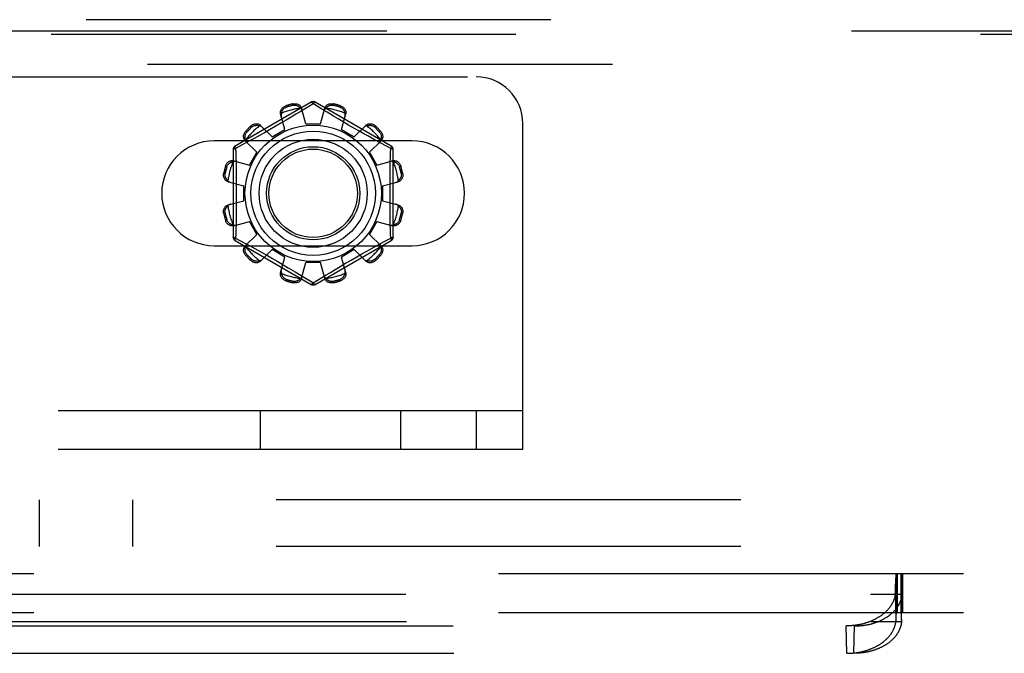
# Model space of a CAD drawing. Header units: inches. Extents: x 0 to 227, y 0 to 147.
# Tile 82 of 256: x 91.02 to 93.66, y 37.9 to 39.6. Entities that reach past the tile are written whole.
import ezdxf

# ---------------------------------------------------------------- set-up
doc = ezdxf.new("R2010")
doc.units = ezdxf.units.IN
doc.header["$LTSCALE"] = 12.466667
doc.header["$MEASUREMENT"] = 0
doc.linetypes.add('HIDDEN', pattern=[0.2, 0.1, -0.1])
for name, color, linetype in [('DEFAULT_2', 8, 'HIDDEN'), ('RIGHTHAND_DOOR_ASSEMBLY', 7, 'CONTINUOUS'), ('SUBPANEL', 7, 'CONTINUOUS')]:
    doc.layers.add(name, color=color, linetype=linetype)

msp = doc.modelspace()

# ---------------------------------------------------------------- linework, layer by layer
at = {"layer": 'DEFAULT_2', "color": 8, "linetype": 'HIDDEN'}
for p, q in [((83.4917, 39.4508), (92.2417, 39.4508)), ((91.7992, 39.3831), (91.5947, 39.265)), ((92.0137, 39.265), (91.8092, 39.3831)), ((91.7311, 39.3732), (91.7321, 39.3694)), ((91.751, 39.3745), (91.75, 39.3783)), ((91.7693, 39.3573), (91.7581, 39.3505)), ((91.8042, 39.3785), (91.7693, 39.3573)), ((91.7842, 39.3243), (91.7731, 39.3665)), ((91.8076, 39.3764), (91.8042, 39.3785)), ((91.8273, 39.3644), (91.8076, 39.3764)), ((91.8242, 39.3243), (91.8352, 39.3665)), ((91.8416, 39.3557), (91.8273, 39.3644)), ((91.8584, 39.3456), (91.8416, 39.3557)), ((91.8583, 39.3783), (91.8573, 39.3745)), ((91.8762, 39.3694), (91.8772, 39.3732)), ((91.7285, 39.3094), (91.7169, 39.3515)), ((91.7318, 39.3348), (91.7171, 39.3262)), ((91.7456, 39.343), (91.7318, 39.3348)), ((91.7581, 39.3505), (91.7456, 39.343)), ((91.8711, 39.338), (91.8584, 39.3456)), ((91.8848, 39.3299), (91.8711, 39.338)), ((91.8798, 39.3094), (91.8914, 39.3515)), ((91.8989, 39.3216), (91.8848, 39.3299)), ((91.6234, 39.3052), (91.6262, 39.3024)), ((91.64, 39.3162), (91.6373, 39.319)), ((91.6632, 39.3204), (91.6938, 39.2894)), ((91.6874, 39.309), (91.6733, 39.301)), ((91.7022, 39.3175), (91.6874, 39.309)), ((91.6938, 39.2894), (91.7285, 39.3094)), ((91.7171, 39.3262), (91.7022, 39.3175)), ((91.7842, 39.3243), (91.8242, 39.3243)), ((91.8798, 39.3094), (91.9145, 39.2894)), ((91.9131, 39.3134), (91.8989, 39.3216)), ((91.9269, 39.3056), (91.9131, 39.3134)), ((91.9145, 39.2894), (91.9451, 39.3204)), ((91.9401, 39.2981), (91.9269, 39.3056)), ((91.9711, 39.319), (91.9683, 39.3162)), ((91.9821, 39.3024), (91.9849, 39.3052)), ((92.3667, 38.4508), (92.3667, 39.3258)), ((92.0698, 39.2789), (91.5385, 39.2789)), ((91.6318, 39.2779), (91.6139, 39.2681)), ((91.622, 39.2793), (91.6531, 39.2486)), ((91.6478, 39.2867), (91.6318, 39.2779)), ((91.66, 39.2935), (91.6478, 39.2867)), ((91.6733, 39.301), (91.66, 39.2935)), ((91.9525, 39.2912), (91.9401, 39.2981)), ((91.969, 39.282), (91.9525, 39.2912)), ((91.9552, 39.2486), (91.9863, 39.2793)), ((91.9874, 39.2719), (91.969, 39.282)), ((91.5897, 39.2564), (91.5897, 39.0202)), ((91.6139, 39.2681), (91.5962, 39.2584)), ((91.5962, 39.2584), (91.5964, 39.2467)), ((92.0122, 39.2584), (91.9874, 39.2719)), ((92.0187, 39.0202), (92.0187, 39.2564)), ((91.591, 39.2256), (91.6331, 39.214)), ((91.6331, 39.214), (91.6531, 39.2486)), ((91.9552, 39.2486), (91.9752, 39.214)), ((91.9752, 39.214), (92.0173, 39.2256)), ((91.573, 39.2103), (91.5693, 39.2114)), ((92.0391, 39.2114), (92.0353, 39.2103)), ((91.5642, 39.1925), (91.568, 39.1915)), ((92.0403, 39.1915), (92.0441, 39.1925)), ((91.5759, 39.1693), (91.6182, 39.1583)), ((91.6182, 39.1183), (91.6182, 39.1583)), ((91.9902, 39.1583), (92.0324, 39.1693)), ((91.9902, 39.1583), (91.9902, 39.1183)), ((91.5759, 39.1073), (91.6182, 39.1183)), ((91.9902, 39.1183), (92.0324, 39.1073)), ((91.568, 39.0851), (91.5642, 39.0841)), ((91.5693, 39.0652), (91.573, 39.0663)), ((92.0353, 39.0663), (92.0391, 39.0652)), ((92.0441, 39.0841), (92.0403, 39.0851)), ((91.591, 39.051), (91.6331, 39.0626)), ((91.6531, 39.028), (91.6331, 39.0626)), ((91.9752, 39.0626), (91.9552, 39.028)), ((91.9752, 39.0626), (92.0173, 39.051)), ((91.5947, 39.0116), (91.7992, 38.8935)), ((91.5962, 39.0182), (91.6209, 39.0047)), ((91.622, 38.9973), (91.6531, 39.028)), ((91.8092, 38.8935), (92.0137, 39.0116)), ((91.9552, 39.028), (91.9863, 38.9973)), ((91.9944, 39.0085), (92.0122, 39.0182)), ((92.0122, 39.0182), (92.0119, 39.0299)), ((91.5385, 38.9977), (92.0698, 38.9977)), ((91.6209, 39.0047), (91.6393, 38.9946)), ((91.6393, 38.9946), (91.6559, 38.9854)), ((91.6559, 38.9854), (91.6682, 38.9785)), ((91.6632, 38.9562), (91.6938, 38.9872)), ((91.7285, 38.9672), (91.6938, 38.9872)), ((91.9145, 38.9872), (91.8798, 38.9672)), ((91.9145, 38.9872), (91.9451, 38.9562)), ((91.9483, 38.9831), (91.9605, 38.9899)), ((91.9605, 38.9899), (91.9765, 38.9987)), ((91.9765, 38.9987), (91.9944, 39.0085)), ((91.6262, 38.9742), (91.6234, 38.9714)), ((91.6373, 38.9576), (91.64, 38.9604)), ((91.6682, 38.9785), (91.6814, 38.971)), ((91.6814, 38.971), (91.6952, 38.9632)), ((91.6952, 38.9632), (91.7094, 38.955)), ((91.7169, 38.9251), (91.7285, 38.9672)), ((91.8914, 38.9251), (91.8798, 38.9672)), ((91.8912, 38.9504), (91.9061, 38.9591)), ((91.9061, 38.9591), (91.9209, 38.9676)), ((91.9209, 38.9676), (91.935, 38.9756)), ((91.935, 38.9756), (91.9483, 38.9831)), ((91.9683, 38.9604), (91.9711, 38.9576)), ((91.9849, 38.9714), (91.9821, 38.9742)), ((91.7094, 38.955), (91.7236, 38.9467)), ((91.7437, 38.9347), (91.7558, 38.9275)), ((91.7731, 38.9101), (91.7842, 38.9523)), ((91.8242, 38.9523), (91.7842, 38.9523)), ((91.8352, 38.9101), (91.8242, 38.9523)), ((91.8503, 38.9261), (91.8628, 38.9336)), ((91.8628, 38.9336), (91.8765, 38.9418)), ((91.8765, 38.9418), (91.8912, 38.9504)), ((91.7321, 38.9072), (91.7311, 38.9034)), ((91.7558, 38.9275), (91.7717, 38.9179)), ((91.7717, 38.9179), (91.781, 38.9122)), ((91.781, 38.9122), (91.8007, 38.9002)), ((91.8042, 38.8981), (91.839, 38.9193)), ((91.839, 38.9193), (91.8503, 38.9261)), ((91.8772, 38.9034), (91.8762, 38.9072)), ((91.75, 38.8983), (91.751, 38.9021)), ((91.8007, 38.9002), (91.8042, 38.8981)), ((91.8573, 38.9021), (91.8583, 38.8983)), ((92.3667, 38.5548), (83.3667, 38.5548)), ((91.6625, 38.4508), (91.6625, 38.5548)), ((92.0392, 38.4508), (92.0392, 38.5548)), ((92.2417, 38.5548), (92.2417, 38.4508)), ((92.3667, 38.4508), (83.3667, 38.4508)), ((84.8216, 38.1173), (94.3817, 38.1173)), ((93.3674, 38.1173), (93.3674, 38.0133)), ((93.3691, 38.0133), (93.3691, 38.1173)), ((93.3694, 38.1173), (93.3694, 38.0133)), ((93.3704, 38.1173), (93.3704, 38.0133)), ((93.3811, 38.1173), (93.3811, 38.0133)), ((93.3814, 38.0133), (93.3814, 38.1173)), ((93.3821, 38.1173), (93.3821, 38.0133)), ((93.3851, 38.1173), (93.3851, 38.0133)), ((93.3665, 38.0791), (93.3667, 38.087)), ((93.3667, 38.087), (93.367, 38.093)), ((93.367, 38.093), (93.3672, 38.0973)), ((93.3672, 38.0973), (93.3673, 38.1003)), ((93.3673, 38.1003), (93.3675, 38.103)), ((93.3675, 38.103), (93.3676, 38.1056)), ((93.3678, 38.1078), (93.3679, 38.1092)), ((93.3826, 38.1099), (93.3825, 38.1111)), ((93.3827, 38.1086), (93.3826, 38.1099)), ((93.3828, 38.1071), (93.3827, 38.1086)), ((93.3829, 38.1056), (93.3828, 38.1071)), ((93.3831, 38.103), (93.3829, 38.1056)), ((93.3832, 38.1003), (93.3831, 38.103)), ((93.3834, 38.0973), (93.3832, 38.1003)), ((93.3836, 38.093), (93.3834, 38.0973)), ((93.3838, 38.087), (93.3836, 38.093)), ((93.384, 38.0791), (93.3838, 38.087)), ((85.8191, 38.0627), (93.3842, 38.0627)), ((93.3662, 38.0688), (93.3665, 38.0791)), ((93.3679, 37.9951), (93.3662, 38.0688)), ((93.3826, 37.9951), (93.3843, 38.0688)), ((93.3826, 37.9923), (93.3843, 38.0659)), ((93.3843, 38.0688), (93.384, 38.0791)), ((93.3842, 38.0627), (93.3843, 38.0659)), ((93.3843, 38.0659), (93.3843, 38.0688)), ((84.8216, 38.0133), (93.6629, 38.0133)), ((93.3684, 38.0068), (93.3684, 38.0077)), ((93.382, 38.0094), (93.3819, 38.0102)), ((93.382, 38.0086), (93.382, 38.0094)), ((93.3821, 38.0077), (93.382, 38.0086)), ((93.3821, 38.0068), (93.3821, 38.0077)), ((85.8208, 37.9892), (93.3825, 37.9892)), ((93.3679, 37.9951), (93.368, 37.9989)), ((93.368, 37.9989), (93.3681, 38.0016)), ((93.3681, 38.0016), (93.3682, 38.0035)), ((93.3682, 38.0035), (93.3683, 38.0052)), ((93.3683, 38.0052), (93.3684, 38.0068)), ((93.3822, 38.0052), (93.3821, 38.0068)), ((93.3823, 38.0035), (93.3822, 38.0052)), ((93.3824, 38.0009), (93.3823, 38.0035)), ((93.3825, 37.9981), (93.3824, 38.0009)), ((93.3826, 37.9951), (93.3825, 37.9981)), ((93.3826, 37.9923), (93.3825, 37.9892)), ((93.3826, 37.9951), (93.3826, 37.9923)), ((85.9467, 37.977), (93.2565, 37.977)), ((93.2358, 37.9035), (93.2341, 37.977)), ((93.2548, 37.9035), (93.2565, 37.977)), ((85.9485, 37.9035), (93.2548, 37.9035))]:
    msp.add_line(p, q, dxfattribs=at)
for points in [[(91.7992, 39.3831), (91.7995, 39.3832), (91.7999, 39.383), (91.8005, 39.3827), (91.8011, 39.3822), (91.8018, 39.3815), (91.8026, 39.3806), (91.8034, 39.3796), (91.8042, 39.3785)], [(91.8042, 39.3785), (91.805, 39.3796), (91.8058, 39.3806), (91.8065, 39.3815), (91.8072, 39.3822), (91.8078, 39.3827), (91.8084, 39.383), (91.8088, 39.3832), (91.8092, 39.3831)], [(91.7169, 39.3515), (91.7165, 39.3532), (91.7164, 39.3551), (91.7165, 39.357), (91.7168, 39.3589), (91.7174, 39.3608), (91.7182, 39.3626), (91.7192, 39.3644), (91.7204, 39.366), (91.7218, 39.3676), (91.7234, 39.3691), (91.7252, 39.3704), (91.7271, 39.3715), (91.729, 39.3725), (91.7311, 39.3732)], [(91.7192, 39.3533), (91.7194, 39.3543), (91.7196, 39.3553), (91.7199, 39.3563), (91.7203, 39.3573), (91.7206, 39.3583), (91.721, 39.3593), (91.7215, 39.3602), (91.722, 39.3611), (91.7226, 39.362), (91.7232, 39.3629), (91.7239, 39.3639), (91.7247, 39.3647), (91.7256, 39.3656), (91.7266, 39.3665), (91.7278, 39.3673), (91.7291, 39.3681), (91.7305, 39.3688), (91.7321, 39.3694)], [(91.75, 39.3783), (91.7521, 39.3786), (91.7543, 39.3788), (91.7565, 39.3788), (91.7587, 39.3785), (91.7608, 39.3781), (91.7629, 39.3774), (91.7647, 39.3766), (91.7665, 39.3756), (91.7681, 39.3744), (91.7695, 39.373), (91.7708, 39.3715), (91.7718, 39.3699), (91.7726, 39.3683), (91.7731, 39.3665)], [(91.751, 39.3745), (91.7527, 39.3747), (91.7543, 39.3749), (91.7558, 39.3748), (91.7572, 39.3747), (91.7585, 39.3744), (91.7597, 39.3741), (91.7609, 39.3737), (91.7619, 39.3733), (91.763, 39.3728), (91.7639, 39.3723), (91.7648, 39.3718), (91.7657, 39.3712), (91.7665, 39.3706), (91.7673, 39.3699), (91.7681, 39.3692), (91.7688, 39.3685), (91.7696, 39.3678), (91.7702, 39.367)], [(91.775, 39.3594), (91.7746, 39.3608), (91.774, 39.3621), (91.7733, 39.3634), (91.7724, 39.3647), (91.7714, 39.3659), (91.7702, 39.367)], [(91.8381, 39.367), (91.8369, 39.3659), (91.8359, 39.3647), (91.8351, 39.3634), (91.8343, 39.3621), (91.8337, 39.3608), (91.8333, 39.3594)], [(91.8352, 39.3665), (91.8357, 39.3683), (91.8365, 39.3699), (91.8376, 39.3715), (91.8388, 39.373), (91.8403, 39.3744), (91.8419, 39.3756), (91.8436, 39.3766), (91.8455, 39.3774), (91.8475, 39.3781), (91.8496, 39.3785), (91.8518, 39.3788), (91.854, 39.3788), (91.8562, 39.3786), (91.8583, 39.3783)], [(91.8381, 39.367), (91.8388, 39.3678), (91.8395, 39.3685), (91.8402, 39.3692), (91.841, 39.3699), (91.8418, 39.3706), (91.8427, 39.3712), (91.8435, 39.3718), (91.8444, 39.3723), (91.8454, 39.3728), (91.8464, 39.3733), (91.8475, 39.3737), (91.8486, 39.3741), (91.8498, 39.3744), (91.8511, 39.3747), (91.8525, 39.3748), (91.8541, 39.3749), (91.8557, 39.3747), (91.8573, 39.3745)], [(91.8762, 39.3694), (91.8778, 39.3688), (91.8792, 39.3681), (91.8805, 39.3673), (91.8817, 39.3665), (91.8827, 39.3656), (91.8836, 39.3647), (91.8844, 39.3638), (91.8851, 39.3629), (91.8857, 39.362), (91.8863, 39.3611), (91.8868, 39.3602), (91.8873, 39.3592), (91.8877, 39.3583), (91.8881, 39.3573), (91.8884, 39.3563), (91.8887, 39.3553), (91.8889, 39.3543), (91.8891, 39.3533)], [(91.8772, 39.3732), (91.8793, 39.3725), (91.8813, 39.3715), (91.8832, 39.3704), (91.8849, 39.3691), (91.8865, 39.3676), (91.888, 39.366), (91.8892, 39.3644), (91.8902, 39.3626), (91.8909, 39.3608), (91.8915, 39.3589), (91.8918, 39.357), (91.8919, 39.3551), (91.8918, 39.3532), (91.8914, 39.3515)], [(91.7192, 39.3533), (91.7188, 39.3518), (91.7185, 39.3502), (91.7184, 39.3487), (91.7184, 39.3472), (91.7185, 39.3458), (91.7189, 39.3443)], [(91.8895, 39.3443), (91.8898, 39.3458), (91.8899, 39.3472), (91.89, 39.3487), (91.8898, 39.3502), (91.8896, 39.3518), (91.8891, 39.3533)], [(91.622, 39.2793), (91.6208, 39.2806), (91.6198, 39.2821), (91.6189, 39.2838), (91.6182, 39.2857), (91.6178, 39.2876), (91.6175, 39.2896), (91.6175, 39.2916), (91.6177, 39.2936), (91.6182, 39.2957), (91.6188, 39.2978), (91.6197, 39.2998), (91.6208, 39.3017), (91.622, 39.3035), (91.6234, 39.3052)], [(91.6231, 39.282), (91.6227, 39.283), (91.6224, 39.284), (91.6222, 39.285), (91.622, 39.286), (91.6218, 39.2871), (91.6217, 39.2881), (91.6216, 39.2891), (91.6216, 39.2902), (91.6217, 39.2913), (91.6218, 39.2924), (91.6219, 39.2935), (91.6222, 39.2947), (91.6225, 39.2959), (91.6229, 39.2972), (91.6235, 39.2985), (91.6242, 39.2998), (91.6251, 39.3011), (91.6262, 39.3024)], [(91.6373, 39.319), (91.6389, 39.3204), (91.6407, 39.3217), (91.6427, 39.3228), (91.6447, 39.3236), (91.6468, 39.3243), (91.6488, 39.3247), (91.6509, 39.325), (91.6529, 39.3249), (91.6549, 39.3247), (91.6568, 39.3243), (91.6586, 39.3236), (91.6603, 39.3227), (91.6618, 39.3217), (91.6632, 39.3204)], [(91.64, 39.3162), (91.6414, 39.3173), (91.6427, 39.3182), (91.644, 39.319), (91.6453, 39.3195), (91.6466, 39.32), (91.6478, 39.3203), (91.649, 39.3205), (91.6501, 39.3207), (91.6512, 39.3208), (91.6523, 39.3208), (91.6533, 39.3208), (91.6544, 39.3208), (91.6554, 39.3206), (91.6564, 39.3205), (91.6575, 39.3203), (91.6585, 39.32), (91.6595, 39.3197), (91.6604, 39.3194)], [(91.6684, 39.3152), (91.6673, 39.3162), (91.6661, 39.317), (91.6648, 39.3178), (91.6634, 39.3185), (91.662, 39.319), (91.6604, 39.3194)], [(91.9479, 39.3194), (91.9463, 39.319), (91.9449, 39.3185), (91.9435, 39.3178), (91.9422, 39.317), (91.941, 39.3162), (91.9399, 39.3152)], [(91.9451, 39.3204), (91.9465, 39.3217), (91.948, 39.3227), (91.9497, 39.3236), (91.9515, 39.3243), (91.9535, 39.3247), (91.9555, 39.3249), (91.9575, 39.325), (91.9595, 39.3247), (91.9616, 39.3243), (91.9636, 39.3236), (91.9657, 39.3228), (91.9676, 39.3217), (91.9694, 39.3204), (91.9711, 39.319)], [(91.9479, 39.3194), (91.9489, 39.3197), (91.9499, 39.32), (91.9509, 39.3203), (91.9519, 39.3205), (91.9529, 39.3206), (91.954, 39.3208), (91.955, 39.3208), (91.9561, 39.3208), (91.9571, 39.3208), (91.9582, 39.3207), (91.9594, 39.3205), (91.9606, 39.3203), (91.9618, 39.32), (91.963, 39.3195), (91.9643, 39.319), (91.9656, 39.3182), (91.967, 39.3173), (91.9683, 39.3162)], [(91.9821, 39.3024), (91.9832, 39.3011), (91.9841, 39.2998), (91.9848, 39.2984), (91.9854, 39.2971), (91.9858, 39.2959), (91.9862, 39.2947), (91.9864, 39.2935), (91.9866, 39.2924), (91.9867, 39.2913), (91.9867, 39.2902), (91.9867, 39.2891), (91.9866, 39.2881), (91.9865, 39.2871), (91.9863, 39.286), (91.9861, 39.285), (91.9859, 39.284), (91.9856, 39.283), (91.9853, 39.282)], [(91.9849, 39.3052), (91.9863, 39.3035), (91.9875, 39.3017), (91.9886, 39.2998), (91.9895, 39.2978), (91.9902, 39.2957), (91.9906, 39.2936), (91.9908, 39.2916), (91.9908, 39.2896), (91.9906, 39.2876), (91.9901, 39.2857), (91.9894, 39.2838), (91.9886, 39.2821), (91.9875, 39.2806), (91.9863, 39.2793)], [(91.6231, 39.282), (91.6235, 39.2805), (91.624, 39.279), (91.6246, 39.2776), (91.6254, 39.2763), (91.6263, 39.2752), (91.6273, 39.2741)], [(91.981, 39.2741), (91.982, 39.2752), (91.9829, 39.2763), (91.9837, 39.2776), (91.9843, 39.279), (91.9849, 39.2805), (91.9853, 39.282)], [(91.5897, 39.2564), (91.5898, 39.2567), (91.5901, 39.257), (91.5907, 39.2573), (91.5914, 39.2576), (91.5924, 39.2579), (91.5935, 39.2581), (91.5948, 39.2583), (91.5961, 39.2584)], [(91.5961, 39.2584), (91.5956, 39.2596), (91.5951, 39.2608), (91.5947, 39.2619), (91.5945, 39.2629), (91.5943, 39.2637), (91.5943, 39.2643), (91.5944, 39.2648), (91.5947, 39.265)], [(92.0111, 39.2108), (92.0119, 39.2467), (92.0122, 39.2584)], [(92.0137, 39.265), (92.0139, 39.2648), (92.014, 39.2643), (92.014, 39.2637), (92.0138, 39.2629), (92.0136, 39.2619), (92.0132, 39.2608), (92.0127, 39.2597), (92.0122, 39.2584)], [(92.0122, 39.2584), (92.0135, 39.2583), (92.0148, 39.2581), (92.0159, 39.2579), (92.0169, 39.2576), (92.0176, 39.2573), (92.0182, 39.257), (92.0185, 39.2567), (92.0187, 39.2564)], [(91.5693, 39.2114), (91.57, 39.2134), (91.5709, 39.2154), (91.5721, 39.2173), (91.5734, 39.2191), (91.5748, 39.2207), (91.5764, 39.2221), (91.5781, 39.2233), (91.5798, 39.2243), (91.5817, 39.2251), (91.5836, 39.2257), (91.5855, 39.226), (91.5874, 39.2261), (91.5892, 39.2259), (91.591, 39.2256)], [(91.573, 39.2103), (91.5737, 39.2119), (91.5744, 39.2134), (91.5751, 39.2147), (91.576, 39.2158), (91.5768, 39.2168), (91.5777, 39.2177), (91.5786, 39.2185), (91.5795, 39.2192), (91.5804, 39.2199), (91.5814, 39.2204), (91.5823, 39.221), (91.5832, 39.2214), (91.5842, 39.2218), (91.5851, 39.2222), (91.5861, 39.2225), (91.5871, 39.2228), (91.5881, 39.2231), (91.5892, 39.2233)], [(91.5981, 39.2236), (91.5967, 39.2239), (91.5952, 39.2241), (91.5937, 39.2241), (91.5922, 39.224), (91.5907, 39.2237), (91.5892, 39.2233)], [(91.5964, 39.2467), (91.5972, 39.2108), (91.5974, 39.1988), (91.5976, 39.1867), (91.5978, 39.1745), (91.5979, 39.1624), (91.598, 39.1504), (91.598, 39.1383), (91.598, 39.1262), (91.5979, 39.1141), (91.5978, 39.102), (91.5976, 39.0899), (91.5974, 39.0778), (91.5972, 39.0658)], [(92.0192, 39.2233), (92.0176, 39.2237), (92.0161, 39.224), (92.0146, 39.2241), (92.0131, 39.2241), (92.0116, 39.2239), (92.0102, 39.2236)], [(92.0173, 39.2256), (92.0191, 39.2259), (92.0209, 39.2261), (92.0228, 39.226), (92.0248, 39.2257), (92.0267, 39.2251), (92.0285, 39.2243), (92.0302, 39.2233), (92.0319, 39.2221), (92.0335, 39.2207), (92.0349, 39.2191), (92.0362, 39.2173), (92.0374, 39.2154), (92.0383, 39.2134), (92.0391, 39.2114)], [(92.0192, 39.2233), (92.0202, 39.2231), (92.0212, 39.2228), (92.0222, 39.2225), (92.0232, 39.2222), (92.0242, 39.2218), (92.0251, 39.2214), (92.026, 39.221), (92.027, 39.2204), (92.0279, 39.2199), (92.0288, 39.2192), (92.0297, 39.2185), (92.0306, 39.2177), (92.0315, 39.2168), (92.0324, 39.2158), (92.0332, 39.2147), (92.034, 39.2134), (92.0347, 39.2119), (92.0353, 39.2103)], [(92.0119, 39.0299), (92.0111, 39.0658), (92.0109, 39.0778), (92.0107, 39.0899), (92.0105, 39.1021), (92.0104, 39.1141), (92.0103, 39.1262), (92.0103, 39.1383), (92.0103, 39.1504), (92.0104, 39.1625), (92.0105, 39.1746), (92.0107, 39.1867), (92.0109, 39.1988), (92.0111, 39.2108)], [(91.5759, 39.1693), (91.5742, 39.1699), (91.5725, 39.1707), (91.5709, 39.1717), (91.5694, 39.1729), (91.5681, 39.1744), (91.5669, 39.176), (91.5659, 39.1777), (91.565, 39.1796), (91.5644, 39.1816), (91.5639, 39.1837), (91.5637, 39.1859), (91.5636, 39.1881), (91.5638, 39.1903), (91.5642, 39.1925)], [(91.5755, 39.1722), (91.5747, 39.1729), (91.5739, 39.1736), (91.5732, 39.1744), (91.5725, 39.1752), (91.5719, 39.176), (91.5713, 39.1768), (91.5707, 39.1777), (91.5701, 39.1786), (91.5696, 39.1795), (91.5691, 39.1805), (91.5687, 39.1816), (91.5683, 39.1827), (91.568, 39.184), (91.5678, 39.1853), (91.5676, 39.1867), (91.5676, 39.1882), (91.5677, 39.1898), (91.568, 39.1915)], [(91.5755, 39.1722), (91.5766, 39.1711), (91.5778, 39.1701), (91.579, 39.1692), (91.5803, 39.1685), (91.5817, 39.1679), (91.5831, 39.1675)], [(92.0252, 39.1675), (92.0266, 39.1679), (92.028, 39.1685), (92.0293, 39.1692), (92.0306, 39.1701), (92.0317, 39.1711), (92.0328, 39.1722)], [(92.0441, 39.1925), (92.0445, 39.1903), (92.0447, 39.1881), (92.0446, 39.1859), (92.0444, 39.1837), (92.0439, 39.1816), (92.0433, 39.1796), (92.0425, 39.1777), (92.0414, 39.176), (92.0402, 39.1744), (92.0389, 39.1729), (92.0374, 39.1717), (92.0358, 39.1707), (92.0341, 39.1699), (92.0324, 39.1693)], [(92.0403, 39.1915), (92.0406, 39.1898), (92.0407, 39.1882), (92.0407, 39.1867), (92.0405, 39.1852), (92.0403, 39.1839), (92.04, 39.1827), (92.0396, 39.1816), (92.0392, 39.1805), (92.0387, 39.1795), (92.0382, 39.1786), (92.0376, 39.1777), (92.0371, 39.1768), (92.0364, 39.176), (92.0358, 39.1751), (92.0351, 39.1744), (92.0344, 39.1736), (92.0336, 39.1729), (92.0328, 39.1722)], [(91.5642, 39.0841), (91.5638, 39.0863), (91.5636, 39.0885), (91.5637, 39.0907), (91.5639, 39.0929), (91.5644, 39.095), (91.565, 39.097), (91.5659, 39.0989), (91.5669, 39.1006), (91.5681, 39.1022), (91.5694, 39.1037), (91.5709, 39.1049), (91.5725, 39.1059), (91.5742, 39.1067), (91.5759, 39.1073)], [(91.568, 39.0851), (91.5677, 39.0868), (91.5676, 39.0884), (91.5676, 39.0899), (91.5678, 39.0914), (91.568, 39.0927), (91.5683, 39.0939), (91.5687, 39.095), (91.5692, 39.0961), (91.5696, 39.0971), (91.5701, 39.098), (91.5707, 39.0989), (91.5713, 39.0998), (91.5719, 39.1006), (91.5725, 39.1015), (91.5732, 39.1022), (91.5739, 39.103), (91.5747, 39.1037), (91.5755, 39.1044)], [(91.5831, 39.1091), (91.5817, 39.1087), (91.5803, 39.1081), (91.579, 39.1074), (91.5778, 39.1065), (91.5766, 39.1055), (91.5755, 39.1044)], [(92.0328, 39.1044), (92.0317, 39.1055), (92.0306, 39.1065), (92.0293, 39.1074), (92.028, 39.1081), (92.0266, 39.1087), (92.0252, 39.1091)], [(92.0324, 39.1073), (92.0341, 39.1067), (92.0358, 39.1059), (92.0374, 39.1049), (92.0389, 39.1037), (92.0402, 39.1022), (92.0414, 39.1006), (92.0425, 39.0989), (92.0433, 39.097), (92.0439, 39.095), (92.0444, 39.0929), (92.0446, 39.0907), (92.0447, 39.0885), (92.0445, 39.0863), (92.0441, 39.0841)], [(92.0328, 39.1044), (92.0336, 39.1037), (92.0344, 39.103), (92.0351, 39.1022), (92.0358, 39.1014), (92.0365, 39.1006), (92.0371, 39.0998), (92.0376, 39.0989), (92.0382, 39.098), (92.0387, 39.0971), (92.0392, 39.0961), (92.0396, 39.095), (92.04, 39.0939), (92.0403, 39.0926), (92.0405, 39.0913), (92.0407, 39.0899), (92.0407, 39.0884), (92.0406, 39.0868), (92.0403, 39.0851)], [(91.591, 39.051), (91.5892, 39.0507), (91.5874, 39.0505), (91.5855, 39.0506), (91.5836, 39.0509), (91.5817, 39.0515), (91.5798, 39.0523), (91.5781, 39.0533), (91.5764, 39.0545), (91.5748, 39.0559), (91.5734, 39.0575), (91.5721, 39.0593), (91.5709, 39.0612), (91.57, 39.0632), (91.5693, 39.0652)], [(91.5892, 39.0533), (91.5881, 39.0535), (91.5871, 39.0538), (91.5861, 39.0541), (91.5851, 39.0544), (91.5842, 39.0548), (91.5832, 39.0552), (91.5823, 39.0556), (91.5813, 39.0562), (91.5804, 39.0567), (91.5795, 39.0574), (91.5786, 39.0581), (91.5777, 39.0589), (91.5768, 39.0598), (91.576, 39.0608), (91.5751, 39.0619), (91.5743, 39.0632), (91.5737, 39.0647), (91.573, 39.0663)], [(91.5972, 39.0658), (91.5964, 39.0299), (91.5962, 39.0182)], [(92.0391, 39.0652), (92.0383, 39.0632), (92.0374, 39.0612), (92.0362, 39.0593), (92.0349, 39.0575), (92.0335, 39.0559), (92.0319, 39.0545), (92.0302, 39.0533), (92.0285, 39.0523), (92.0267, 39.0515), (92.0248, 39.0509), (92.0228, 39.0506), (92.0209, 39.0505), (92.0191, 39.0507), (92.0173, 39.051)], [(92.0353, 39.0663), (92.0347, 39.0647), (92.034, 39.0632), (92.0332, 39.0619), (92.0323, 39.0608), (92.0315, 39.0598), (92.0306, 39.0589), (92.0297, 39.0581), (92.0288, 39.0574), (92.0279, 39.0567), (92.027, 39.0562), (92.026, 39.0556), (92.0251, 39.0552), (92.0242, 39.0548), (92.0232, 39.0544), (92.0222, 39.0541), (92.0212, 39.0538), (92.0202, 39.0535), (92.0192, 39.0533)], [(91.5892, 39.0533), (91.5907, 39.0529), (91.5922, 39.0526), (91.5937, 39.0525), (91.5952, 39.0525), (91.5967, 39.0527), (91.5981, 39.053)], [(92.0102, 39.053), (92.0116, 39.0527), (92.0131, 39.0525), (92.0146, 39.0525), (92.0161, 39.0526), (92.0176, 39.0529), (92.0192, 39.0533)], [(91.5961, 39.0182), (91.5948, 39.0183), (91.5935, 39.0185), (91.5924, 39.0187), (91.5914, 39.019), (91.5907, 39.0193), (91.5901, 39.0196), (91.5898, 39.0199), (91.5897, 39.0202)], [(91.5947, 39.0116), (91.5944, 39.0118), (91.5943, 39.0123), (91.5943, 39.0129), (91.5945, 39.0137), (91.5947, 39.0147), (91.5951, 39.0158), (91.5956, 39.0169), (91.5961, 39.0182)], [(92.0187, 39.0202), (92.0185, 39.0199), (92.0182, 39.0196), (92.0176, 39.0193), (92.0169, 39.019), (92.0159, 39.0187), (92.0148, 39.0185), (92.0135, 39.0183), (92.0122, 39.0182)], [(92.0122, 39.0182), (92.0128, 39.017), (92.0132, 39.0158), (92.0136, 39.0147), (92.0138, 39.0137), (92.014, 39.0129), (92.014, 39.0123), (92.0139, 39.0118), (92.0137, 39.0116)], [(91.6234, 38.9714), (91.622, 38.9731), (91.6208, 38.9749), (91.6197, 38.9768), (91.6188, 38.9788), (91.6182, 38.9809), (91.6177, 38.983), (91.6175, 38.985), (91.6175, 38.987), (91.6178, 38.989), (91.6182, 38.9909), (91.6189, 38.9928), (91.6198, 38.9945), (91.6208, 38.996), (91.622, 38.9973)], [(91.6262, 38.9742), (91.6251, 38.9755), (91.6242, 38.9768), (91.6235, 38.9781), (91.6229, 38.9795), (91.6225, 38.9807), (91.6222, 38.9819), (91.6219, 38.9831), (91.6217, 38.9842), (91.6217, 38.9853), (91.6216, 38.9864), (91.6216, 38.9875), (91.6217, 38.9885), (91.6218, 38.9895), (91.622, 38.9906), (91.6222, 38.9916), (91.6224, 38.9926), (91.6227, 38.9936), (91.6231, 38.9946)], [(91.6273, 39.0025), (91.6263, 39.0014), (91.6254, 39.0003), (91.6246, 38.999), (91.624, 38.9976), (91.6235, 38.9961), (91.6231, 38.9946)], [(91.9853, 38.9946), (91.9849, 38.9961), (91.9843, 38.9976), (91.9837, 38.999), (91.9829, 39.0003), (91.982, 39.0014), (91.981, 39.0025)], [(91.9853, 38.9946), (91.9856, 38.9936), (91.9859, 38.9926), (91.9861, 38.9916), (91.9863, 38.9906), (91.9865, 38.9895), (91.9866, 38.9885), (91.9867, 38.9875), (91.9867, 38.9864), (91.9867, 38.9853), (91.9866, 38.9842), (91.9864, 38.9831), (91.9862, 38.9819), (91.9858, 38.9807), (91.9854, 38.9794), (91.9848, 38.9781), (91.9841, 38.9768), (91.9832, 38.9755), (91.9821, 38.9742)], [(91.9863, 38.9973), (91.9875, 38.996), (91.9886, 38.9945), (91.9894, 38.9928), (91.9901, 38.9909), (91.9906, 38.989), (91.9908, 38.987), (91.9908, 38.985), (91.9906, 38.983), (91.9902, 38.9809), (91.9895, 38.9788), (91.9886, 38.9768), (91.9875, 38.9749), (91.9863, 38.9731), (91.9849, 38.9714)], [(91.6604, 38.9572), (91.6595, 38.9569), (91.6585, 38.9566), (91.6574, 38.9563), (91.6564, 38.9561), (91.6554, 38.956), (91.6544, 38.9558), (91.6533, 38.9558), (91.6523, 38.9558), (91.6512, 38.9558), (91.6501, 38.9559), (91.6489, 38.9561), (91.6478, 38.9563), (91.6465, 38.9566), (91.6453, 38.9571), (91.644, 38.9576), (91.6427, 38.9584), (91.6413, 38.9593), (91.64, 38.9604)], [(91.6604, 38.9572), (91.662, 38.9576), (91.6634, 38.9581), (91.6648, 38.9588), (91.6661, 38.9595), (91.6673, 38.9604), (91.6684, 38.9614)], [(91.9399, 38.9614), (91.941, 38.9604), (91.9422, 38.9595), (91.9435, 38.9588), (91.9449, 38.9581), (91.9463, 38.9576), (91.9479, 38.9572)], [(91.9683, 38.9604), (91.967, 38.9593), (91.9656, 38.9584), (91.9643, 38.9576), (91.963, 38.9571), (91.9618, 38.9566), (91.9605, 38.9563), (91.9594, 38.956), (91.9582, 38.9559), (91.9571, 38.9558), (91.956, 38.9558), (91.955, 38.9558), (91.9539, 38.9558), (91.9529, 38.956), (91.9519, 38.9561), (91.9509, 38.9563), (91.9499, 38.9566), (91.9489, 38.9569), (91.9479, 38.9572)], [(91.6632, 38.9562), (91.6618, 38.9549), (91.6603, 38.9539), (91.6586, 38.953), (91.6568, 38.9523), (91.6549, 38.9519), (91.6529, 38.9517), (91.6509, 38.9516), (91.6488, 38.9519), (91.6468, 38.9523), (91.6447, 38.953), (91.6427, 38.9538), (91.6407, 38.9549), (91.6389, 38.9562), (91.6373, 38.9576)], [(91.7189, 38.9323), (91.7185, 38.9308), (91.7184, 38.9294), (91.7184, 38.9279), (91.7185, 38.9263), (91.7188, 38.9248), (91.7192, 38.9233)], [(91.7236, 38.9467), (91.7372, 38.9386), (91.7437, 38.9347)], [(91.8891, 38.9233), (91.8896, 38.9248), (91.8898, 38.9263), (91.89, 38.9279), (91.8899, 38.9294), (91.8898, 38.9308), (91.8895, 38.9323)], [(91.9711, 38.9576), (91.9694, 38.9562), (91.9676, 38.9549), (91.9657, 38.9538), (91.9636, 38.953), (91.9616, 38.9523), (91.9595, 38.9519), (91.9575, 38.9516), (91.9555, 38.9517), (91.9535, 38.9519), (91.9515, 38.9523), (91.9497, 38.953), (91.948, 38.9539), (91.9465, 38.9549), (91.9451, 38.9562)], [(91.7311, 38.9034), (91.729, 38.9041), (91.7271, 38.9051), (91.7252, 38.9062), (91.7234, 38.9075), (91.7218, 38.909), (91.7204, 38.9106), (91.7192, 38.9122), (91.7182, 38.914), (91.7174, 38.9158), (91.7168, 38.9177), (91.7165, 38.9196), (91.7164, 38.9215), (91.7165, 38.9234), (91.7169, 38.9251)], [(91.7321, 38.9072), (91.7305, 38.9078), (91.7291, 38.9085), (91.7278, 38.9093), (91.7266, 38.9101), (91.7256, 38.911), (91.7247, 38.9119), (91.7239, 38.9128), (91.7232, 38.9137), (91.7226, 38.9146), (91.722, 38.9155), (91.7215, 38.9164), (91.721, 38.9174), (91.7206, 38.9183), (91.7203, 38.9193), (91.7199, 38.9203), (91.7196, 38.9213), (91.7194, 38.9223), (91.7192, 38.9233)], [(91.7731, 38.9101), (91.7726, 38.9083), (91.7718, 38.9067), (91.7708, 38.9051), (91.7695, 38.9036), (91.7681, 38.9022), (91.7665, 38.901), (91.7647, 38.9), (91.7629, 38.8992), (91.7608, 38.8985), (91.7587, 38.8981), (91.7565, 38.8978), (91.7543, 38.8978), (91.7521, 38.898), (91.75, 38.8983)], [(91.7702, 38.9096), (91.7696, 38.9088), (91.7688, 38.9081), (91.7681, 38.9074), (91.7673, 38.9067), (91.7665, 38.906), (91.7657, 38.9054), (91.7648, 38.9048), (91.7639, 38.9043), (91.7629, 38.9038), (91.7619, 38.9033), (91.7609, 38.9029), (91.7597, 38.9025), (91.7585, 38.9022), (91.7572, 38.9019), (91.7558, 38.9018), (91.7543, 38.9017), (91.7527, 38.9019), (91.751, 38.9021)], [(91.7702, 38.9096), (91.7714, 38.9107), (91.7724, 38.9119), (91.7733, 38.9132), (91.774, 38.9145), (91.7746, 38.9158), (91.775, 38.9172)], [(91.8333, 38.9172), (91.8337, 38.9158), (91.8343, 38.9145), (91.8351, 38.9132), (91.8359, 38.9119), (91.8369, 38.9107), (91.8381, 38.9096)], [(91.8583, 38.8983), (91.8562, 38.898), (91.854, 38.8978), (91.8518, 38.8978), (91.8496, 38.8981), (91.8475, 38.8985), (91.8455, 38.8992), (91.8436, 38.9), (91.8419, 38.901), (91.8403, 38.9022), (91.8388, 38.9036), (91.8376, 38.9051), (91.8365, 38.9067), (91.8357, 38.9083), (91.8352, 38.9101)], [(91.8573, 38.9021), (91.8556, 38.9019), (91.854, 38.9017), (91.8525, 38.9018), (91.8511, 38.9019), (91.8498, 38.9022), (91.8486, 38.9025), (91.8474, 38.9029), (91.8464, 38.9033), (91.8454, 38.9038), (91.8444, 38.9043), (91.8435, 38.9048), (91.8426, 38.9054), (91.8418, 38.906), (91.841, 38.9067), (91.8402, 38.9074), (91.8395, 38.9081), (91.8388, 38.9088), (91.8381, 38.9096)], [(91.8891, 38.9233), (91.8889, 38.9223), (91.8887, 38.9213), (91.8884, 38.9203), (91.8881, 38.9193), (91.8877, 38.9183), (91.8873, 38.9173), (91.8868, 38.9164), (91.8863, 38.9155), (91.8857, 38.9146), (91.8851, 38.9137), (91.8844, 38.9127), (91.8836, 38.9119), (91.8827, 38.911), (91.8817, 38.9101), (91.8805, 38.9093), (91.8792, 38.9085), (91.8778, 38.9078), (91.8762, 38.9072)], [(91.8914, 38.9251), (91.8918, 38.9234), (91.8919, 38.9215), (91.8918, 38.9196), (91.8915, 38.9177), (91.8909, 38.9158), (91.8902, 38.914), (91.8892, 38.9122), (91.888, 38.9106), (91.8865, 38.909), (91.8849, 38.9075), (91.8832, 38.9062), (91.8813, 38.9051), (91.8793, 38.9041), (91.8772, 38.9034)], [(91.8042, 38.8981), (91.8034, 38.897), (91.8026, 38.896), (91.8018, 38.8951), (91.8011, 38.8944), (91.8005, 38.8939), (91.7999, 38.8936), (91.7995, 38.8934), (91.7992, 38.8935)], [(91.8092, 38.8935), (91.8088, 38.8934), (91.8084, 38.8936), (91.8078, 38.8939), (91.8072, 38.8944), (91.8065, 38.8951), (91.8058, 38.896), (91.805, 38.897), (91.8042, 38.8981)], [(93.3679, 38.1092), (93.368, 38.1105), (93.368, 38.1111), (93.3681, 38.1117), (93.3681, 38.1122), (93.3682, 38.1127), (93.3682, 38.1132), (93.3683, 38.1137), (93.3683, 38.1141), (93.3684, 38.1145), (93.3684, 38.1149), (93.3685, 38.1153), (93.3686, 38.1156), (93.3686, 38.1159), (93.3687, 38.1162), (93.3687, 38.1164), (93.3688, 38.1166), (93.3688, 38.1168), (93.3689, 38.1169), (93.3689, 38.1171), (93.369, 38.1172), (93.369, 38.1172), (93.3691, 38.1173), (93.3691, 38.1173)], [(93.3825, 38.1111), (93.3825, 38.1117), (93.3824, 38.1122), (93.3823, 38.1127), (93.3823, 38.1132), (93.3822, 38.1137), (93.3822, 38.1141), (93.3821, 38.1145), (93.3821, 38.1149), (93.382, 38.1153), (93.382, 38.1156), (93.3819, 38.1159), (93.3819, 38.1162), (93.3818, 38.1164), (93.3818, 38.1166), (93.3817, 38.1168), (93.3817, 38.1169), (93.3816, 38.1171), (93.3815, 38.1172), (93.3815, 38.1172), (93.3814, 38.1173), (93.3814, 38.1173)], [(93.3676, 38.1056), (93.3677, 38.1071), (93.3678, 38.1078)], [(93.3657, 38.0627), (93.3656, 38.0615), (93.3654, 38.0602), (93.3652, 38.0589), (93.3649, 38.0576), (93.3647, 38.0564), (93.3644, 38.0551), (93.3641, 38.0538), (93.3637, 38.0526), (93.3634, 38.0513), (93.363, 38.0501), (93.3626, 38.0488), (93.3621, 38.0476), (93.3617, 38.0463), (93.3612, 38.0451), (93.3607, 38.0439), (93.3601, 38.0426), (93.3596, 38.0414), (93.359, 38.0402), (93.3584, 38.039), (93.3577, 38.0378), (93.3571, 38.0366), (93.3564, 38.0354), (93.3557, 38.0342), (93.355, 38.033), (93.3542, 38.0318), (93.3535, 38.0307), (93.3527, 38.0295), (93.3519, 38.0284), (93.351, 38.0272), (93.3502, 38.0261), (93.3493, 38.025), (93.3484, 38.0238), (93.3475, 38.0227), (93.3465, 38.0216), (93.3455, 38.0205), (93.3446, 38.0194), (93.3436, 38.0184), (93.3425, 38.0173), (93.3415, 38.0163), (93.3404, 38.0152), (93.3393, 38.0142), (93.3382, 38.0132), (93.3371, 38.0121), (93.3359, 38.0111), (93.3347, 38.0102), (93.3336, 38.0092), (93.3323, 38.0082), (93.3311, 38.0073), (93.3299, 38.0063), (93.3286, 38.0054), (93.3273, 38.0045), (93.326, 38.0036), (93.3247, 38.0027), (93.3234, 38.0018), (93.322, 38.0009), (93.3207, 38.0001), (93.3193, 37.9992), (93.3179, 37.9984), (93.3165, 37.9976), (93.315, 37.9968), (93.3136, 37.996), (93.3121, 37.9952), (93.3106, 37.9945), (93.3092, 37.9937), (93.3077, 37.993), (93.3061, 37.9923), (93.3046, 37.9916), (93.3031, 37.9909), (93.3015, 37.9902), (93.2999, 37.9896), (93.2983, 37.989), (93.2967, 37.9883), (93.2951, 37.9877), (93.2935, 37.9871), (93.2919, 37.9866), (93.2903, 37.986), (93.2886, 37.9855), (93.2869, 37.9849), (93.2853, 37.9844), (93.2836, 37.9839), (93.2819, 37.9834), (93.2802, 37.983), (93.2785, 37.9825), (93.2768, 37.9821), (93.2751, 37.9817), (93.2733, 37.9813), (93.2716, 37.9809), (93.2699, 37.9806), (93.2681, 37.9802), (93.2663, 37.9799), (93.2646, 37.9796), (93.2628, 37.9793), (93.261, 37.979), (93.2593, 37.9788), (93.2575, 37.9785), (93.2557, 37.9783), (93.2539, 37.9781), (93.2521, 37.9779), (93.2503, 37.9778), (93.2485, 37.9776), (93.2467, 37.9775), (93.2449, 37.9774), (93.2431, 37.9773), (93.2413, 37.9772), (93.2395, 37.9771), (93.2377, 37.9771), (93.2359, 37.977), (93.2341, 37.977)], [(93.2565, 37.977), (93.2583, 37.977), (93.2602, 37.9771), (93.262, 37.9771), (93.2638, 37.9772), (93.2656, 37.9773), (93.2674, 37.9774), (93.2692, 37.9775), (93.271, 37.9776), (93.2728, 37.9778), (93.2745, 37.9779), (93.2763, 37.9781), (93.2781, 37.9783), (93.2799, 37.9785), (93.2817, 37.9788), (93.2834, 37.979), (93.2852, 37.9793), (93.2869, 37.9796), (93.2887, 37.9799), (93.2904, 37.9802), (93.2922, 37.9806), (93.2939, 37.9809), (93.2956, 37.9813), (93.2973, 37.9817), (93.299, 37.9821), (93.3007, 37.9825), (93.3024, 37.983), (93.3041, 37.9834), (93.3057, 37.9839), (93.3074, 37.9844), (93.3091, 37.9849), (93.3107, 37.9855), (93.3123, 37.986), (93.3139, 37.9866), (93.3155, 37.9871), (93.3171, 37.9877), (93.3187, 37.9883), (93.3203, 37.989), (93.3218, 37.9896), (93.3234, 37.9902), (93.3249, 37.9909), (93.3264, 37.9916), (93.3279, 37.9923), (93.3294, 37.993), (93.3308, 37.9937), (93.3323, 37.9945), (93.3337, 37.9952), (93.3352, 37.996), (93.3366, 37.9968), (93.338, 37.9976), (93.3393, 37.9984), (93.3407, 37.9992), (93.3421, 38.0001), (93.3434, 38.0009), (93.3447, 38.0018), (93.346, 38.0027), (93.3473, 38.0036), (93.3485, 38.0045), (93.3497, 38.0054), (93.351, 38.0063), (93.3522, 38.0073), (93.3534, 38.0082), (93.3545, 38.0092), (93.3557, 38.0102), (93.3568, 38.0111), (93.3579, 38.0121), (93.359, 38.0132), (93.36, 38.0142), (93.3611, 38.0152), (93.3621, 38.0163), (93.3631, 38.0173), (93.3641, 38.0184), (93.365, 38.0194), (93.366, 38.0205), (93.3669, 38.0216), (93.3678, 38.0227), (93.3687, 38.0238), (93.3695, 38.025), (93.3703, 38.0261), (93.3711, 38.0272), (93.3719, 38.0284), (93.3727, 38.0295), (93.3734, 38.0307), (93.3741, 38.0318), (93.3748, 38.033), (93.3755, 38.0342), (93.3761, 38.0354), (93.3768, 38.0366), (93.3774, 38.0378), (93.3779, 38.039), (93.3785, 38.0402), (93.379, 38.0414), (93.3795, 38.0426), (93.38, 38.0439), (93.3804, 38.0451), (93.3809, 38.0463), (93.3813, 38.0476), (93.3817, 38.0488), (93.382, 38.0501), (93.3823, 38.0513), (93.3826, 38.0526), (93.3829, 38.0538), (93.3832, 38.0551), (93.3834, 38.0564), (93.3836, 38.0576), (93.3838, 38.0589), (93.384, 38.0602), (93.3841, 38.0615), (93.3842, 38.0627)], [(93.3662, 38.0688), (93.3662, 38.0678), (93.3661, 38.0668), (93.366, 38.0658), (93.366, 38.0648), (93.3659, 38.0638), (93.3657, 38.0627)], [(93.3684, 38.0077), (93.3685, 38.0086), (93.3685, 38.009)], [(93.3685, 38.009), (93.3686, 38.0098), (93.3686, 38.0102), (93.3686, 38.0105), (93.3687, 38.0108), (93.3687, 38.0111), (93.3687, 38.0114), (93.3688, 38.0117), (93.3688, 38.0119), (93.3688, 38.0121), (93.3688, 38.0123), (93.3689, 38.0125), (93.3689, 38.0127), (93.3689, 38.0128), (93.369, 38.0129), (93.369, 38.0131), (93.369, 38.0131), (93.3691, 38.0132), (93.3691, 38.0133), (93.3691, 38.0133), (93.3691, 38.0133)], [(93.3819, 38.0102), (93.3819, 38.0105), (93.3819, 38.0108), (93.3818, 38.0111), (93.3818, 38.0114), (93.3818, 38.0117), (93.3817, 38.0119), (93.3817, 38.0121), (93.3817, 38.0123), (93.3817, 38.0125), (93.3816, 38.0127), (93.3816, 38.0128), (93.3816, 38.0129), (93.3815, 38.0131), (93.3815, 38.0131), (93.3815, 38.0132), (93.3814, 38.0133), (93.3814, 38.0133), (93.3814, 38.0133)], [(93.2358, 37.9035), (93.2376, 37.9035), (93.2394, 37.9035), (93.2412, 37.9036), (93.243, 37.9036), (93.2448, 37.9037), (93.2466, 37.9038), (93.2484, 37.9039), (93.2502, 37.9041), (93.252, 37.9042), (93.2538, 37.9044), (93.2556, 37.9046), (93.2574, 37.9048), (93.2592, 37.905), (93.261, 37.9052), (93.2628, 37.9055), (93.2645, 37.9058), (93.2663, 37.9061), (93.2681, 37.9064), (93.2698, 37.9067), (93.2716, 37.907), (93.2733, 37.9074), (93.2751, 37.9078), (93.2768, 37.9082), (93.2785, 37.9086), (93.2802, 37.909), (93.2819, 37.9094), (93.2836, 37.9099), (93.2853, 37.9104), (93.287, 37.9109), (93.2887, 37.9114), (93.2903, 37.9119), (93.292, 37.9125), (93.2936, 37.913), (93.2953, 37.9136), (93.2969, 37.9142), (93.2985, 37.9148), (93.3001, 37.9154), (93.3017, 37.9161), (93.3032, 37.9167), (93.3048, 37.9174), (93.3063, 37.9181), (93.3079, 37.9188), (93.3094, 37.9195), (93.3109, 37.9202), (93.3124, 37.9209), (93.3139, 37.9217), (93.3153, 37.9225), (93.3168, 37.9233), (93.3182, 37.9241), (93.3196, 37.9249), (93.321, 37.9257), (93.3224, 37.9265), (93.3238, 37.9274), (93.3251, 37.9283), (93.3264, 37.9291), (93.3278, 37.93), (93.3291, 37.9309), (93.3303, 37.9318), (93.3316, 37.9328), (93.3328, 37.9337), (93.3341, 37.9347), (93.3353, 37.9356), (93.3365, 37.9366), (93.3376, 37.9376), (93.3388, 37.9386), (93.3399, 37.9396), (93.341, 37.9406), (93.3421, 37.9417), (93.3432, 37.9427), (93.3443, 37.9438), (93.3453, 37.9448), (93.3463, 37.9459), (93.3473, 37.947), (93.3482, 37.9481), (93.3492, 37.9492), (93.3501, 37.9503), (93.351, 37.9514), (93.3519, 37.9525), (93.3528, 37.9537), (93.3536, 37.9548), (93.3544, 37.956), (93.3552, 37.9571), (93.356, 37.9583), (93.3567, 37.9595), (93.3574, 37.9607), (93.3581, 37.9618), (93.3588, 37.963), (93.3595, 37.9642), (93.3601, 37.9654), (93.3607, 37.9667), (93.3613, 37.9679), (93.3619, 37.9691), (93.3624, 37.9703), (93.3629, 37.9716), (93.3634, 37.9728), (93.3639, 37.974), (93.3643, 37.9753), (93.3647, 37.9765), (93.3651, 37.9778), (93.3655, 37.979), (93.3658, 37.9803), (93.3661, 37.9816), (93.3664, 37.9828), (93.3667, 37.9841), (93.3669, 37.9854), (93.3671, 37.9866), (93.3673, 37.9879), (93.3675, 37.9892)], [(93.3825, 37.9892), (93.3824, 37.9879), (93.3822, 37.9866), (93.3821, 37.9854), (93.3819, 37.9841), (93.3817, 37.9828), (93.3814, 37.9816), (93.3812, 37.9803), (93.3809, 37.979), (93.3806, 37.9778), (93.3803, 37.9765), (93.3799, 37.9753), (93.3795, 37.974), (93.3791, 37.9728), (93.3787, 37.9716), (93.3783, 37.9703), (93.3778, 37.9691), (93.3773, 37.9679), (93.3768, 37.9667), (93.3762, 37.9654), (93.3756, 37.9642), (93.375, 37.963), (93.3744, 37.9618), (93.3738, 37.9607), (93.3731, 37.9595), (93.3724, 37.9583), (93.3717, 37.9571), (93.371, 37.956), (93.3702, 37.9548), (93.3694, 37.9537), (93.3686, 37.9525), (93.3678, 37.9514), (93.3669, 37.9503), (93.3661, 37.9492), (93.3652, 37.9481), (93.3642, 37.947), (93.3633, 37.9459), (93.3624, 37.9448), (93.3614, 37.9438), (93.3604, 37.9427), (93.3593, 37.9417), (93.3583, 37.9406), (93.3572, 37.9396), (93.3562, 37.9386), (93.3551, 37.9376), (93.3539, 37.9366), (93.3528, 37.9356), (93.3516, 37.9347), (93.3504, 37.9337), (93.3492, 37.9328), (93.348, 37.9318), (93.3468, 37.9309), (93.3455, 37.93), (93.3442, 37.9291), (93.343, 37.9283), (93.3416, 37.9274), (93.3403, 37.9265), (93.339, 37.9257), (93.3376, 37.9249), (93.3362, 37.9241), (93.3348, 37.9233), (93.3334, 37.9225), (93.332, 37.9217), (93.3306, 37.9209), (93.3291, 37.9202), (93.3276, 37.9195), (93.3262, 37.9188), (93.3247, 37.9181), (93.3231, 37.9174), (93.3216, 37.9167), (93.3201, 37.9161), (93.3185, 37.9154), (93.317, 37.9148), (93.3154, 37.9142), (93.3138, 37.9136), (93.3122, 37.913), (93.3106, 37.9125), (93.309, 37.9119), (93.3073, 37.9114), (93.3057, 37.9109), (93.304, 37.9104), (93.3024, 37.9099), (93.3007, 37.9094), (93.299, 37.909), (93.2973, 37.9086), (93.2956, 37.9082), (93.2939, 37.9078), (93.2922, 37.9074), (93.2904, 37.907), (93.2887, 37.9067), (93.287, 37.9064), (93.2852, 37.9061), (93.2835, 37.9058), (93.2817, 37.9055), (93.2799, 37.9052), (93.2782, 37.905), (93.2764, 37.9048), (93.2746, 37.9046), (93.2728, 37.9044), (93.271, 37.9042), (93.2692, 37.9041), (93.2674, 37.9039), (93.2656, 37.9038), (93.2638, 37.9037), (93.262, 37.9036), (93.2602, 37.9036), (93.2584, 37.9035), (93.2566, 37.9035), (93.2548, 37.9035)], [(93.3675, 37.9892), (93.3676, 37.99), (93.3676, 37.9907), (93.3677, 37.9915), (93.3678, 37.9922), (93.3678, 37.993), (93.3679, 37.9937), (93.3679, 37.9944), (93.3679, 37.9951)]]:
    msp.add_lwpolyline(points, dxfattribs=at)
for radius in [0.1829, 0.1668, 0.145, 0.125, 0.1186]:
    msp.add_circle((91.8042, 39.1383), radius, dxfattribs=at)
for centre, radius, start, end in [((92.2417, 39.3258), 0.125, 0, 90), ((91.8042, 39.3744), 0.01, 60, 120), ((91.8042, 39.1383), 0.2312, 98.4357, 111.5643), ((91.8042, 39.1383), 0.246, 102.7238, 107.2762), ((91.8042, 39.1383), 0.2421, 102.6908, 107.3092), ((91.8042, 39.1383), 0.2312, 68.4357, 81.5643), ((91.8042, 39.1383), 0.2421, 72.6908, 77.3092), ((91.8042, 39.1383), 0.246, 72.7238, 77.2762), ((91.8042, 39.1383), 0.2312, 128.4357, 141.5643), ((91.8042, 39.1383), 0.246, 132.7238, 137.2762), ((91.8042, 39.1383), 0.2421, 132.6908, 137.3092), ((91.8042, 39.1383), 0.2312, 38.4357, 51.5643), ((91.8042, 39.1383), 0.2421, 42.6908, 47.3092), ((91.8042, 39.1383), 0.246, 42.7238, 47.2762), ((91.5385, 39.1383), 0.1406, 90, 270), ((92.0698, 39.1383), 0.1406, 270, 90), ((91.5997, 39.2564), 0.01, 120, 180), ((92.0087, 39.2564), 0.01, 0, 60), ((91.8042, 39.1383), 0.2312, 158.4357, 171.5643), ((91.8042, 39.1383), 0.2312, 8.4357, 21.5643), ((91.8042, 39.1383), 0.246, 162.7238, 167.2762), ((91.8042, 39.1383), 0.2421, 162.6908, 167.3092), ((91.8042, 39.1383), 0.2421, 12.6908, 17.3092), ((91.8042, 39.1383), 0.246, 12.7238, 17.2762), ((91.8042, 39.1383), 0.2312, 188.4357, 201.5643), ((91.8042, 39.1383), 0.2312, 338.4357, 351.5643), ((91.8042, 39.1383), 0.246, 192.7238, 197.2762), ((91.8042, 39.1383), 0.2421, 192.6908, 197.3092), ((91.8042, 39.1383), 0.2421, 342.6908, 347.3092), ((91.8042, 39.1383), 0.246, 342.7238, 347.2762), ((91.5997, 39.0202), 0.01, 180, 240), ((92.0087, 39.0202), 0.01, 300, 360), ((91.8042, 39.1383), 0.2312, 218.4357, 231.5643), ((91.8042, 39.1383), 0.2312, 308.4357, 321.5643), ((91.8042, 39.1383), 0.246, 222.7238, 227.2762), ((91.8042, 39.1383), 0.2421, 222.6908, 227.3092), ((91.8042, 39.1383), 0.2421, 312.6908, 317.3092), ((91.8042, 39.1383), 0.246, 312.7238, 317.2762), ((91.8042, 39.1383), 0.2312, 248.4357, 261.5643), ((91.8042, 39.1383), 0.2421, 252.6908, 257.3092), ((91.8042, 39.1383), 0.2312, 278.4357, 291.5643), ((91.8042, 39.1383), 0.2421, 282.6908, 287.3092), ((91.8042, 39.1383), 0.246, 252.7238, 257.2762), ((91.8042, 38.9022), 0.01, 240, 300), ((91.8042, 39.1383), 0.246, 282.7238, 287.2762)]:
    msp.add_arc(centre, radius, start, end, dxfattribs=at)
at = {"layer": 'RIGHTHAND_DOOR_ASSEMBLY', "color": 8, "linetype": 'HIDDEN'}
for p, q in [((94.9352, 39.6043), (83.3052, 39.6043)), ((83.2752, 39.5743), (94.9652, 39.5743)), ((94.8414, 39.5643), (83.399, 39.5643)), ((95.1002, 39.4843), (83.1402, 39.4843))]:
    msp.add_line(p, q, dxfattribs=at)
at = {"layer": 'SUBPANEL', "color": 8, "linetype": 'HIDDEN'}
for p, q in [((95.4447, 38.3155), (43.5072, 38.3155)), ((91.0697, 38.1905), (91.0697, 38.3155)), ((91.3197, 38.3155), (91.3197, 38.1905)), ((95.4447, 38.1905), (43.5072, 38.1905))]:
    msp.add_line(p, q, dxfattribs=at)

doc.saveas('drawing.dxf')
